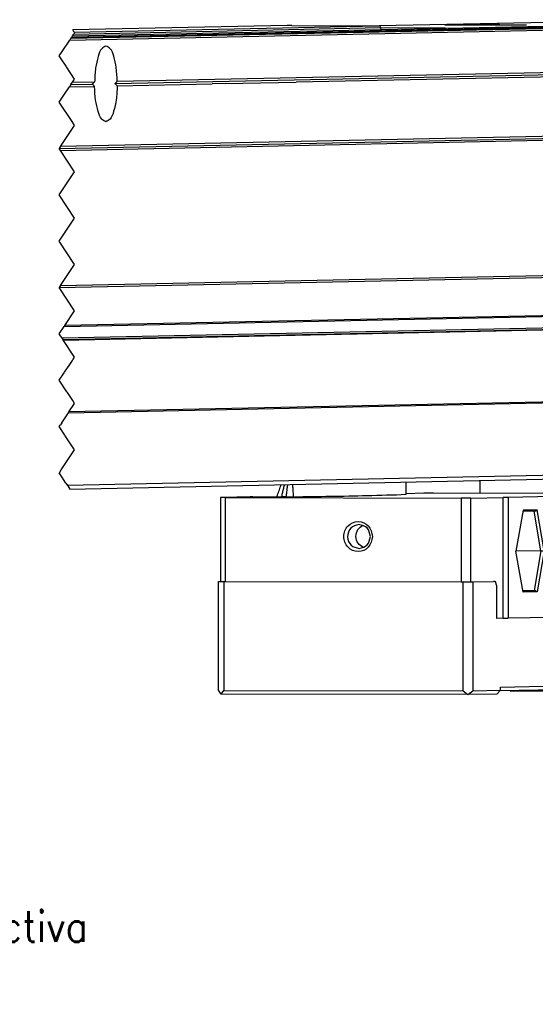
# Model space of a CAD drawing. Header units: inches. Extents: x -235 to 4016, y -109 to 485.
# Tile 13 of 29: x 463 to 496, y 50 to 113. Entities that reach past the tile are written whole.
import ezdxf

# ---------------------------------------------------------------- set-up
doc = ezdxf.new("R2010")
doc.units = ezdxf.units.IN
doc.layers.add('1', color=7, linetype='Continuous')
doc.styles.add('CONVERTER_11', font='txt.shx', dxfattribs={"width": 0.9})

# ---------------------------------------------------------------- blocks, each defined once
blk = doc.blocks.new('L-28_CABEZA_1__8', base_point=(951.81, 139.38))
at = {"color": 7, "linetype": 'Continuous'}
for p, q in [((956.24, 164.98), (952.05, 164.9)), ((952.71, 164.89), (952.05, 164.9)), ((952.05, 164.9), (952.05, 154.05)), ((952.71, 164.89), (983.24, 164.83)), ((952.71, 154.04), (952.71, 164.89)), ((955.91, 164.99), (959.39, 165.06)), ((955.91, 164.99), (955.91, 164.98)), ((956.24, 164.98), (955.91, 164.99)), ((960.58, 165.01), (959.95, 165.01)), ((978.39, 165.45), (976.1, 165.4)), ((979.64, 165.45), (978.39, 165.45)), ((1010.17, 165.39), (979.64, 165.45)), ((983.24, 164.83), (983.24, 153.98)), ((984.49, 164.83), (983.24, 164.83)), ((984.49, 164.83), (988.68, 164.92)), ((984.49, 153.98), (984.49, 164.83)), ((989.31, 164.92), (988.68, 164.92)), ((988.68, 149.27), (988.68, 164.92)), ((995, 165.04), (989.31, 164.92)), ((989.31, 164.92), (989.31, 149.27)), ((994.67, 165.04), (1000.65, 165.17)), ((994.67, 165.04), (995, 165.04)), ((995, 149.39), (995, 165.04)), ((1000.65, 165.17), (1000.65, 149.52)), ((1000.65, 165.17), (1001.28, 165.17)), ((1006.97, 165.29), (1001.28, 165.17)), ((1001.28, 149.52), (1001.28, 165.17)), ((1006.64, 165.29), (1010.83, 165.38)), ((1006.64, 165.29), (1006.97, 165.29)), ((1006.97, 165.29), (1006.97, 149.64)), ((1010.83, 165.38), (1010.17, 165.39)), ((1010.83, 154.53), (1010.83, 165.38)), ((991.24, 163.27), (990.32, 157.94)), ((993.07, 163.3), (991.24, 163.27)), ((993.98, 158.02), (993.07, 163.3)), ((1003.21, 163.52), (1002.29, 158.19)), ((1004.63, 163.4), (1003.18, 163.37)), ((1005.04, 163.55), (1003.21, 163.52)), ((1004.64, 163.4), (1004.63, 163.4)), ((1005.52, 158.27), (1004.63, 163.4)), ((1005.95, 158.27), (1005.04, 163.55)), ((992.66, 163.15), (991.21, 163.12)), ((992.67, 163.15), (992.66, 163.15)), ((993.55, 158.02), (992.66, 163.15)), ((1002.29, 158.19), (1003.21, 152.91)), ((1002.3, 158.28), (1005.52, 158.27)), ((1004.63, 153.1), (1005.52, 158.27)), ((1005.04, 152.95), (1005.95, 158.27)), ((991.24, 152.66), (990.32, 157.94)), ((990.33, 158.03), (993.55, 158.02)), ((993.55, 158.02), (992.66, 152.85)), ((993.98, 158.02), (993.07, 152.7)), ((1007.91, 154.47), (1007.76, 154.47)), ((1007.76, 154.47), (1007.76, 153.97)), ((1008.15, 154.47), (1007.91, 154.47)), ((1008.15, 154.47), (1008, 153.97)), ((1010.83, 154.53), (1008.15, 154.47)), ((1011.61, 154.57), (1010.83, 154.57)), ((1012.26, 154.56), (1010.83, 154.53)), ((1012.26, 154.56), (1011.61, 154.57)), ((1012.26, 140.46), (1012.26, 154.56)), ((951.81, 139.95), (951.81, 154.05)), ((951.81, 154.05), (952.05, 154.05)), ((952.05, 154.05), (952.47, 154.04)), ((952.47, 154.04), (952.47, 139.94)), ((952.47, 154.04), (952.71, 154.04)), ((952.71, 154.04), (983.24, 153.98)), ((983.24, 153.98), (983.48, 153.98)), ((983.48, 139.88), (983.48, 153.98)), ((983.48, 153.98), (984.49, 153.98)), ((984.49, 153.98), (984.73, 153.98)), ((984.73, 153.98), (987.41, 154.04)), ((984.73, 153.98), (984.73, 139.88)), ((987.56, 154.05), (987.41, 154.04)), ((987.56, 154.05), (987.65, 154.04)), ((987.8, 153.55), (987.65, 154.04)), ((987.8, 153.55), (987.8, 149.25)), ((1003.17, 153.1), (1004.63, 153.1)), ((1003.18, 153.07), (1004.63, 153.1)), ((1007.76, 149.67), (1007.76, 153.97)), ((1007.76, 153.97), (1008, 153.97)), ((1008, 153.97), (1008, 149.67)), ((991.2, 152.85), (992.66, 152.85)), ((992.66, 152.85), (991.21, 152.82)), ((993.07, 152.7), (991.24, 152.66)), ((1003.21, 152.91), (1005.04, 152.95)), ((988.68, 149.27), (987.8, 149.25)), ((988.68, 149.27), (989.31, 149.27)), ((995, 149.39), (989.31, 149.27)), ((1000.65, 149.52), (995, 149.4)), ((1000.65, 149.52), (1001.28, 149.52)), ((1006.97, 149.64), (1001.28, 149.52)), ((1007.76, 149.67), (1006.97, 149.65)), ((1007.76, 149.67), (1008, 149.67)), ((1007, 140.26), (988.24, 139.87)), ((988.32, 140.36), (999.53, 140.59)), ((988.32, 139.96), (988.32, 140.36)), ((999.53, 140.59), (999.85, 140.59)), ((999.85, 140.59), (999.86, 140.59)), ((999.86, 140.59), (999.91, 140.6)), ((999.91, 140.6), (1000.14, 140.61)), ((1000.15, 140.61), (1000.14, 140.61)), ((1000.47, 140.61), (1000.15, 140.61)), ((1000.48, 140.61), (1000.47, 140.61)), ((1000.55, 140.61), (1000.48, 140.61)), ((1000.55, 140.61), (1001.02, 140.62)), ((1001.02, 140.62), (1007.47, 140.76)), ((1007, 140.26), (1007.47, 140.76)), ((1007.47, 140.36), (1007, 139.86)), ((1007.47, 140.76), (1007.47, 140.36)), ((1007.47, 140.36), (1012.26, 140.46)), ((1012.26, 140.46), (1011.94, 139.96)), ((952.14, 139.45), (951.81, 139.95)), ((952.14, 139.45), (952.47, 139.94)), ((984.1, 139.38), (952.14, 139.45)), ((952.47, 139.94), (983.48, 139.88)), ((983.48, 139.88), (984.1, 139.38)), ((984.1, 139.38), (984.73, 139.88)), ((987.85, 139.46), (984.1, 139.38)), ((984.73, 139.88), (988.32, 139.96)), ((987.85, 139.46), (988.32, 139.96)), ((989.58, 139.89), (1007, 139.86)), ((1007, 139.86), (1011.94, 139.96))]:
    blk.add_line(p, q, dxfattribs=at)
for centre, radius, start, end in [((992.65, 163.81), 0.655, 272.2037, 309.9512), ((1004.62, 164.06), 0.655, 272.2037, 309.9512), ((1004.62, 152.44), 0.657, 50.0701, 88.8201), ((992.65, 152.19), 0.657, 50.0701, 88.8201)]:
    blk.add_arc(centre, radius, start, end, dxfattribs=at)
for points, knots in [([(959.37, 165.02), (959.45, 165.25), (959.62, 165.72), (959.79, 166.21), (959.89, 166.49), (959.9, 166.54), (959.91, 166.57)], [0, 0, 0, 0, 0.741933, 1.483885, 1.563508, 1.643088, 1.643088, 1.643088, 1.643088]), ([(960.32, 166.58), (960.3, 166.49), (960.26, 166.32), (960.18, 165.98), (960.07, 165.54), (959.99, 165.19), (959.95, 165.01)], [0, 0, 0, 0, 0.25869, 0.51737, 1.062268, 1.607164, 1.607164, 1.607164, 1.607164]), ([(960.58, 165.01), (960.6, 165.22), (960.65, 165.64), (960.71, 166.11), (960.75, 166.43), (960.77, 166.53), (960.77, 166.59)], [0, 0, 0, 0, 0.632229, 1.264464, 1.426543, 1.588626, 1.588626, 1.588626, 1.588626]), ([(961.52, 165.01), (961.51, 165.22), (961.48, 165.64), (961.45, 166.11), (961.43, 166.43), (961.42, 166.54), (961.42, 166.6)], [0, 0, 0, 0, 0.628243, 1.256498, 1.423466, 1.590431, 1.590431, 1.590431, 1.590431]), ([(976.09, 165.32), (976.1, 165.53), (976.1, 165.95), (976.11, 166.42), (976.11, 166.74), (976.12, 166.85), (976.12, 166.91)], [0, 0, 0, 0, 0.62809, 1.256188, 1.423115, 1.590038, 1.590038, 1.590038, 1.590038]), ([(959.37, 165.02), (959.37, 165.02), (959.38, 165.02), (959.4, 165.01), (959.44, 165.01), (959.5, 165.01), (959.59, 165.01), (959.7, 165.01), (959.82, 165.01), (959.91, 165.01), (959.95, 165.01)], [0, 0, 0, 0, 0.0018221, 0.0145772, 0.0557101, 0.1213321, 0.2098306, 0.3174158, 0.4416654, 0.577956, 0.577956, 0.577956, 0.577956]), ([(960.58, 165.01), (960.62, 165.01), (960.71, 165.01), (960.85, 165.01), (960.99, 165.01), (961.11, 165.01), (961.23, 165.01), (961.34, 165.01), (961.44, 165.01), (961.49, 165.01), (961.52, 165.01)], [0, 0, 0, 0, 0.1343305, 0.2722222, 0.4298456, 0.5407282, 0.6411329, 0.7734414, 0.8675748, 0.9431156, 0.9431156, 0.9431156, 0.9431156]), ([(961.52, 165.01), (964.69, 165.05), (969.55, 165.1), (974.41, 165.26), (976.09, 165.32)], [0, 0, 0, 0, 9.523894, 14.578608, 14.578608, 14.578608, 14.578608]), ([(971.74, 159.85), (971.63, 160.36), (971.41, 161.36), (969.87, 162.02), (968.41, 161.36), (967.83, 159.86), (968.41, 158.35), (969.87, 157.69), (971.41, 158.35), (971.63, 159.35), (971.74, 159.85)], [0, 0, 0, 0, 1.483505, 2.918744, 4.351826, 5.833246, 7.316751, 8.75199, 10.185072, 11.666492, 11.666492, 11.666492, 11.666492]), ([(969.97, 161.41), (969.58, 161.3), (968.8, 161.07), (968.37, 159.82), (968.85, 158.59), (969.64, 158.4), (970.03, 158.31)], [0, 0, 0, 0, 1.139955, 2.318341, 3.496727, 4.636683, 4.636683, 4.636683, 4.636683]), ([(969.59, 159.88), (969.64, 160.2), (969.73, 160.81), (970.25, 161.15), (970.51, 161.31)], [0, 0, 0, 0, 0.907298, 1.772398, 1.772398, 1.772398, 1.772398]), ([(971.48, 159.86), (971.39, 160.28), (971.21, 161.11), (970.38, 161.31), (969.97, 161.41)], [0, 0, 0, 0, 1.194562, 2.349786, 2.349786, 2.349786, 2.349786]), ([(970.57, 158.42), (970.3, 158.59), (969.74, 158.92), (969.64, 159.56), (969.59, 159.88)], [0, 0, 0, 0, 0.896349, 1.837344, 1.837344, 1.837344, 1.837344]), ([(970.03, 158.31), (970.43, 158.42), (971.22, 158.63), (971.39, 159.44), (971.48, 159.86)], [0, 0, 0, 0, 1.124659, 2.286829, 2.286829, 2.286829, 2.286829]), ([(1005.52, 158.27), (1005.56, 158.27), (1005.63, 158.27), (1005.73, 158.27), (1005.84, 158.27), (1005.91, 158.27), (1005.95, 158.27)], [0, 0, 0, 0, 0.1073069, 0.2179303, 0.3104113, 0.434465, 0.434465, 0.434465, 0.434465]), ([(993.55, 158.02), (993.59, 158.02), (993.66, 158.02), (993.77, 158.02), (993.88, 158.02), (993.95, 158.02), (993.98, 158.02)], [0, 0, 0, 0, 0.1253091, 0.2179303, 0.3281988, 0.434465, 0.434465, 0.434465, 0.434465])]:
    blk.add_open_spline(points, degree=3, knots=knots, dxfattribs=at)
blk = doc.blocks.new('L-26_PERFIL__9', base_point=(767.73, 142.94))
at = {"color": 7, "linetype": 'Continuous'}
for p, q in [((932.53, 224.12), (1047.5, 226.53)), ((932.7, 224.38), (1047.25, 226.78)), ((932.75, 224.47), (1003.89, 225.95)), ((932.8, 224.53), (1000.46, 225.95)), ((932.9, 224.68), (993.99, 225.96)), ((960.69, 226.03), (932.94, 225.45)), ((933.06, 224.92), (972.76, 225.75)), ((933.11, 225.18), (972.52, 226)), ((961.28, 226.03), (960.69, 226.03)), ((961.28, 226.03), (972.52, 226)), ((994.42, 226.43), (972.64, 225.97)), ((981.2, 225.69), (972.77, 225.71)), ((984.94, 226.18), (986.07, 226.19)), ((985.28, 226.17), (984.94, 226.18)), ((986.74, 226.17), (985.28, 226.17)), ((986.07, 226.19), (987.54, 226.19)), ((986.07, 226.17), (986.07, 226.19)), ((987.87, 226.18), (986.74, 226.17)), ((987.54, 226.19), (987.87, 226.18)), ((987.54, 226.19), (987.54, 226.18)), ((938.4, 218.5), (995.32, 219.69)), ((938.69, 218.8), (995.61, 219.99)), ((995.61, 219.39), (961.86, 218.69)), ((932.5, 218.08), (935.76, 218.14)), ((932.7, 218.38), (935.47, 218.44)), ((932.9, 218.68), (935.76, 218.74)), ((938.69, 218.2), (950.96, 218.46)), ((952.67, 218.5), (950.96, 218.46)), ((952.67, 218.5), (961.86, 218.69)), ((931.18, 210.1), (1047.26, 212.53)), ((931.33, 209.86), (1047.02, 212.28)), ((1047.5, 212.78), (931.35, 210.35)), ((931.18, 192.09), (1047.5, 194.53)), ((931.35, 192.36), (1047.02, 194.78)), ((931.83, 187.07), (1047.48, 189.48)), ((1047.5, 189.58), (931.89, 187.16)), ((1046.9, 187.94), (931.55, 185.52)), ((931.65, 185.37), (1046.69, 187.78)), ((1046.28, 187.66), (931.73, 185.26)), ((932.38, 175.89), (1042.73, 178.2)), ((1042.74, 178.29), (932.44, 175.99)), ((997.83, 167.86), (932.25, 166.48)), ((932.57, 166), (996.85, 167.34)), ((985.69, 165.44), (985.69, 167.11))]:
    blk.add_line(p, q, dxfattribs=at)
at = {"color": 12, "linetype": 'Continuous'}
for p, q in [((932.7, 224.38), (932.75, 224.47)), ((932.75, 224.47), (932.8, 224.53)), ((932.8, 224.53), (932.9, 224.67)), ((932.9, 224.68), (933.06, 224.92)), ((932.9, 224.67), (932.9, 224.68)), ((933.11, 225.18), (932.94, 225.45)), ((933.17, 225.09), (933.06, 224.92)), ((933.11, 225.18), (933.17, 225.09)), ((931.56, 222.66), (932.53, 224.12)), ((932.53, 224.12), (932.58, 224.19)), ((932.58, 224.19), (932.63, 224.27)), ((932.63, 224.27), (932.7, 224.38)), ((931.17, 222.09), (931.56, 222.66)), ((931.26, 221.97), (931.17, 222.09)), ((931.44, 221.7), (931.26, 221.97)), ((932.08, 220.74), (931.44, 221.7)), ((932.13, 220.66), (932.08, 220.74)), ((933.17, 219.09), (932.13, 220.66)), ((931.78, 217), (932.5, 218.08)), ((932.5, 218.08), (932.55, 218.17)), ((932.55, 218.17), (932.58, 218.2)), ((932.58, 218.2), (932.66, 218.31)), ((932.66, 218.31), (932.7, 218.38)), ((932.7, 218.38), (932.9, 218.68)), ((932.9, 218.68), (933.17, 219.09)), ((931.17, 216.09), (931.78, 217)), ((932.85, 213.58), (931.17, 216.09)), ((931.35, 210.35), (933.17, 213.09)), ((933.17, 213.09), (932.85, 213.58)), ((931.17, 210.09), (931.18, 210.1)), ((931.33, 209.86), (931.17, 210.09)), ((931.35, 210.35), (931.18, 210.1)), ((933.17, 207.09), (931.33, 209.86)), ((931.17, 204.09), (933.17, 207.09)), ((933.17, 201.09), (931.17, 204.09)), ((931.17, 198.09), (933.17, 201.09)), ((933.17, 195.09), (931.17, 198.09)), ((931.35, 192.36), (933.17, 195.09)), ((931.35, 192.36), (931.18, 192.09)), ((933.17, 189.09), (931.18, 192.09)), ((931.89, 187.16), (933.17, 189.09)), ((931.17, 186.09), (931.83, 187.07)), ((931.89, 187.16), (931.83, 187.07)), ((931.55, 185.52), (931.17, 186.09)), ((931.55, 185.52), (931.63, 185.41)), ((931.63, 185.41), (931.65, 185.37)), ((931.73, 185.26), (931.65, 185.37)), ((933.17, 183.09), (931.73, 185.26)), ((932.54, 182.14), (932.88, 182.65)), ((932.88, 182.65), (932.95, 182.75)), ((932.95, 182.75), (933.17, 183.09)), ((931.17, 180.09), (931.83, 181.07)), ((931.83, 181.07), (931.88, 181.16)), ((931.88, 181.16), (932.54, 182.14)), ((932.17, 178.59), (931.17, 180.09)), ((932.18, 178.58), (932.17, 178.59)), ((932.18, 178.58), (932.24, 178.49)), ((932.94, 177.45), (932.24, 178.49)), ((933.17, 177.09), (932.94, 177.45)), ((932.38, 175.89), (932.44, 175.99)), ((932.44, 175.99), (933.17, 177.09)), ((931.5, 174.58), (932.38, 175.89)), ((931.17, 174.09), (931.34, 174.33)), ((931.9, 173), (931.17, 174.09)), ((931.5, 174.58), (931.34, 174.33)), ((931.96, 172.91), (931.9, 173)), ((933.17, 171.09), (931.96, 172.91)), ((931.44, 168.5), (933.17, 171.09)), ((931.19, 168.12), (931.44, 168.5)), ((931.17, 168.09), (931.19, 168.12)), ((931.34, 167.84), (931.17, 168.09)), ((931.5, 167.6), (931.34, 167.84)), ((932.05, 166.77), (931.5, 167.6)), ((932.05, 166.77), (932.25, 166.48)), ((932.25, 166.48), (932.3, 166.41)), ((932.3, 166.41), (932.57, 166))]:
    blk.add_line(p, q, dxfattribs=at)
at = {"color": 7, "linetype": 'Continuous'}
for centre, start, end in [((986.41, 222.85), 116.4909, 120.4628), ((986.4, 222.85), 59.4967, 63.468)]:
    blk.add_arc(centre, 3.72, start, end, dxfattribs=at)
for points, knots in [([(972.52, 226), (972.59, 225.99), (972.72, 225.96), (972.75, 225.82), (972.76, 225.75)], [0, 0, 0, 0, 0.1881886, 0.378617, 0.378617, 0.378617, 0.378617]), ([(972.76, 225.75), (972.77, 225.7), (972.79, 225.6), (972.87, 225.55), (972.92, 225.52)], [0, 0, 0, 0, 0.1502817, 0.2935912, 0.2935912, 0.2935912, 0.2935912]), ([(981.16, 226.09), (981.16, 226.09), (981.19, 226.1), (981.25, 226.1), (981.35, 226.1), (981.49, 226.1), (981.66, 226.1), (981.87, 226.11), (982.11, 226.11), (982.39, 226.11), (982.7, 226.11), (983.03, 226.12), (983.4, 226.12), (983.79, 226.12), (984.21, 226.12), (984.49, 226.12), (984.63, 226.12)], [0, 0, 0, 0, 0.020856, 0.081953, 0.182099, 0.320002, 0.494355, 0.703851, 0.947179, 1.22303, 1.530093, 1.867058, 2.232614, 2.625451, 3.044546, 3.477067, 3.477067, 3.477067, 3.477067]), ([(991.42, 226.08), (991.36, 226.08), (991.25, 226.08), (991.06, 226.07), (990.83, 226.07), (990.58, 226.07), (990.29, 226.07), (989.98, 226.07), (989.64, 226.06), (989.28, 226.06), (988.89, 226.06), (988.48, 226.06), (988, 226.06), (987.45, 226.06), (986.84, 226.06), (986.23, 226.06), (985.62, 226.06), (985.02, 226.06), (984.43, 226.06), (983.88, 226.06), (983.39, 226.06), (982.99, 226.06), (982.66, 226.07), (982.36, 226.07), (982.09, 226.07), (981.85, 226.07), (981.65, 226.08), (981.48, 226.08), (981.34, 226.08), (981.25, 226.08), (981.19, 226.08), (981.16, 226.09), (981.16, 226.09)], [0, 0, 0, 0, 0.155812, 0.346698, 0.570902, 0.826666, 1.112234, 1.425848, 1.76575, 2.130184, 2.51739, 2.925613, 3.353093, 3.959673, 4.57468, 5.191671, 5.804203, 6.405832, 6.990114, 7.550608, 8.080869, 8.43995, 8.770257, 9.070646, 9.339977, 9.577106, 9.780894, 9.950199, 10.083881, 10.180805, 10.239844, 10.259976, 10.259976, 10.259976, 10.259976]), ([(984.92, 226.18), (984.89, 226.18), (984.85, 226.18), (984.8, 226.18), (984.77, 226.18), (984.75, 226.18), (984.75, 226.18)], [0, 0, 0, 0, 0.0743906, 0.1288873, 0.1481884, 0.1711248, 0.1711248, 0.1711248, 0.1711248]), ([(984.92, 226.18), (984.92, 226.18), (984.93, 226.19), (984.94, 226.18), (984.94, 226.18)], [0, 0, 0, 0, 0.01808683, 0.02807916, 0.02807916, 0.02807916, 0.02807916]), ([(987.99, 226.18), (987.93, 226.18), (987.79, 226.18), (987.56, 226.17), (987.31, 226.17), (987.1, 226.17), (986.94, 226.17), (986.83, 226.17), (986.77, 226.17), (986.74, 226.17)], [0, 0, 0, 0, 0.175204, 0.425854, 0.691629, 0.917867, 1.072035, 1.160389, 1.249789, 1.249789, 1.249789, 1.249789]), ([(987.87, 226.18), (987.89, 226.18), (987.93, 226.19), (987.97, 226.18), (987.99, 226.18)], [0, 0, 0, 0, 0.0669962, 0.1212185, 0.1212185, 0.1212185, 0.1212185]), ([(988.07, 226.18), (988.07, 226.18), (988.06, 226.18), (988.05, 226.18), (988.02, 226.18), (988, 226.18), (987.99, 226.18)], [0, 0, 0, 0, 0.00540182, 0.01080363, 0.04060651, 0.07677712, 0.07677712, 0.07677712, 0.07677712]), ([(988.18, 226.12), (988.32, 226.12), (988.61, 226.12), (989.02, 226.12), (989.42, 226.12), (989.78, 226.12), (990.12, 226.12), (990.42, 226.11), (990.7, 226.11), (990.94, 226.11), (991.15, 226.11), (991.32, 226.1), (991.46, 226.1), (991.56, 226.1), (991.62, 226.1), (991.65, 226.09), (991.66, 226.09)], [0, 0, 0, 0, 0.432521, 0.851616, 1.244453, 1.610009, 1.946974, 2.254038, 2.529889, 2.773217, 2.982712, 3.157066, 3.294968, 3.395115, 3.456212, 3.477067, 3.477067, 3.477067, 3.477067]), ([(991.66, 226.09), (991.62, 226.09), (991.54, 226.08), (991.46, 226.08), (991.42, 226.08)], [0, 0, 0, 0, 0.1008895, 0.2408299, 0.2408299, 0.2408299, 0.2408299]), ([(937.23, 223.37), (937.04, 223.27), (936.5, 223), (936.16, 221.87), (935.83, 220.46), (935.79, 219.34), (935.76, 218.74)], [0, 0, 0, 0, 0.644613, 1.742546, 3.276372, 5.073158, 5.073158, 5.073158, 5.073158]), ([(938.69, 218.8), (938.66, 219.4), (938.61, 220.5), (938.29, 221.89), (937.95, 223), (937.43, 223.27), (937.23, 223.37)], [0, 0, 0, 0, 1.775747, 3.287621, 4.36916, 5.006486, 5.006486, 5.006486, 5.006486]), ([(935.47, 218.44), (935.48, 218.45), (935.51, 218.48), (935.54, 218.52), (935.58, 218.55), (935.61, 218.59), (935.65, 218.63), (935.69, 218.67), (935.72, 218.7), (935.75, 218.73), (935.76, 218.74)], [0, 0, 0, 0, 0.0518351, 0.1037326, 0.1556878, 0.2076965, 0.2597539, 0.3118557, 0.3639972, 0.4161741, 0.4161741, 0.4161741, 0.4161741]), ([(935.76, 218.14), (935.73, 218.17), (935.69, 218.22), (935.61, 218.29), (935.54, 218.37), (935.49, 218.42), (935.47, 218.44)], [0, 0, 0, 0, 0.1044976, 0.2088385, 0.315921, 0.4169393, 0.4169393, 0.4169393, 0.4169393]), ([(937.21, 213.57), (937.02, 213.67), (936.49, 213.94), (936.16, 215.05), (935.83, 216.44), (935.79, 217.55), (935.76, 218.14)], [0, 0, 0, 0, 0.637326, 1.718865, 3.23074, 5.006487, 5.006487, 5.006487, 5.006487]), ([(938.69, 218.2), (938.66, 217.6), (938.61, 216.48), (938.28, 215.08), (937.94, 213.94), (937.41, 213.67), (937.21, 213.57)], [0, 0, 0, 0, 1.796786, 3.330613, 4.428546, 5.073159, 5.073159, 5.073159, 5.073159]), ([(938.4, 218.5), (938.41, 218.52), (938.44, 218.54), (938.47, 218.58), (938.51, 218.62), (938.55, 218.65), (938.58, 218.69), (938.62, 218.73), (938.65, 218.77), (938.67, 218.79), (938.69, 218.8)], [0, 0, 0, 0, 0.0517744, 0.1034897, 0.1551414, 0.206725, 0.258236, 0.30967, 0.3610225, 0.4122891, 0.4122891, 0.4122891, 0.4122891]), ([(938.69, 218.2), (938.66, 218.23), (938.62, 218.28), (938.54, 218.35), (938.47, 218.43), (938.43, 218.48), (938.4, 218.5)], [0, 0, 0, 0, 0.1028764, 0.2060557, 0.3126945, 0.4132287, 0.4132287, 0.4132287, 0.4132287])]:
    blk.add_open_spline(points, degree=3, knots=knots, dxfattribs=at)
blk.add_open_spline([(984.94, 226.18), (984.94, 226.18), (984.93, 226.18), (984.92, 226.18), (984.92, 226.18)], degree=3, dxfattribs=at)
blk = doc.blocks.new('L-28__11', base_point=(767.73, 121.36))
for name, p in [('L-26_PERFIL__9', (767.73, 142.94)), ('L-28_CABEZA_1__8', (951.81, 139.38))]:
    blk.add_blockref(name, p)
blk = doc.blocks.new('A1', base_point=(1051.49, 169.59))
blk.add_blockref('L-28__11', (767.73, 121.36))
at = {"layer": '1', "color": 2, "insert": (883.75, 111.36), "char_height": 4, "attachment_point": 1, "line_spacing_factor": 1.20048, "style": 'CONVERTER_11'}
blk.add_mtext('Vista en Perspectiva\\P        1:2', dxfattribs=at)

msp = doc.modelspace()

# ---------------------------------------------------------------- block references
at = {"xscale": 0.5, "yscale": 0.5, "zscale": 0.5}
msp.add_blockref('A1', (525.745, 84.795), dxfattribs=at)

doc.saveas('drawing.dxf')
